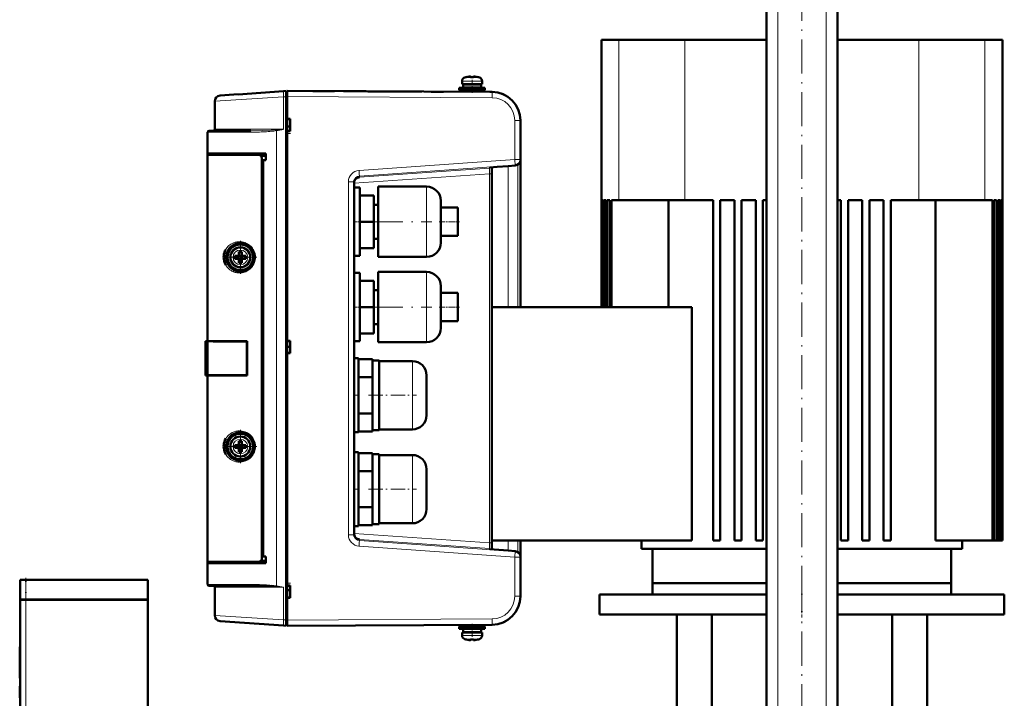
# Model space of a CAD drawing. Extents: x -1351 to 1763, y -1300 to 612.
# Tile 7 of 80: x -1343 to -996, y -2 to 236. Entities that reach past the tile are written whole.
import ezdxf

# ---------------------------------------------------------------- set-up
doc = ezdxf.new("R2010")
doc.units = 0
doc.linetypes.add('DASHDOT', pattern=[18.5, 12, -3, 0.5, -3])

msp = doc.modelspace()

# ---------------------------------------------------------------- linework, layer by layer
at = {"color": 7, "linetype": 'DASHDOT', "lineweight": 18}
for p, q in [((-1076.13, -326), (-1076.13, 364.9)), ((-1059.13, -326), (-1059.13, 364.9)), ((-1067.63, 32.18), (-1067.63, 246.98)), ((-1219.98, 165.08), (-1197.78, 165.08)), ((-1219.98, 135.08), (-1197.78, 135.08)), ((-1340.63, -34.87), (-1340.63, 38.33)), ((-1067.63, 39.52), (-1067.63, -109.76))]:
    msp.add_line(p, q, dxfattribs=at)
at = {"color": 7, "lineweight": 50}
for p, q in [((-1080.13, -268.42), (-1080.13, 307.33)), ((-1055.13, -268.42), (-1055.13, 307.33)), ((-1138.13, 229.08), (-1134.61, 229.08)), ((-1138.13, 229.08), (-1138.13, 135.08)), ((-1134.61, 229.08), (-1131.98, 229.08)), ((-1131.98, 229.08), (-1123.26, 229.08)), ((-1123.26, 229.08), (-1108.76, 229.08)), ((-1108.76, 229.08), (-1080.13, 229.08)), ((-1055.13, 229.08), (-1026.51, 229.08)), ((-1026.51, 229.08), (-1012, 229.08)), ((-1012, 229.08), (-1003.28, 229.08)), ((-1003.28, 229.08), (-1000.1, 229.08)), ((-1000.1, 229.08), (-997.13, 229.08)), ((-997.13, 229.08), (-997.13, 53.08)), ((-1185.55, 215.95), (-1185.56, 215.97)), ((-1184.13, 215.95), (-1184.13, 216.11)), ((-1183.13, 216.11), (-1183.13, 215.95)), ((-1181.7, 215.97), (-1181.71, 215.95)), ((-1183.63, 212.13), (-1188.13, 212.13)), ((-1188.13, 212.13), (-1188.13, 211.33)), ((-1183.63, 211.33), (-1188.13, 211.33)), ((-1187.13, 214.56), (-1187.13, 213.43)), ((-1187.13, 213.43), (-1183.63, 213.43)), ((-1183.63, 213.33), (-1186.78, 213.33)), ((-1186.78, 213.33), (-1186.78, 212.23)), ((-1183.63, 212.23), (-1186.78, 212.23)), ((-1185.63, 213.33), (-1185.63, 213.43)), ((-1185.63, 212.13), (-1185.63, 212.23)), ((-1185.63, 210.75), (-1185.63, 211.33)), ((-1180.13, 213.43), (-1183.63, 213.43)), ((-1180.48, 213.33), (-1183.63, 213.33)), ((-1180.48, 212.23), (-1183.63, 212.23)), ((-1183.63, 212.13), (-1179.13, 212.13)), ((-1183.63, 211.33), (-1179.13, 211.33)), ((-1181.63, 213.33), (-1181.63, 213.43)), ((-1181.63, 213.33), (-1181.63, 213.43)), ((-1181.63, 212.13), (-1181.63, 212.23)), ((-1181.63, 212.13), (-1181.63, 212.23)), ((-1181.63, 210.73), (-1181.63, 211.33)), ((-1181.13, 210.72), (-1181.13, 211.33)), ((-1180.48, 213.33), (-1180.48, 212.23)), ((-1180.48, 213.33), (-1180.48, 212.23)), ((-1180.13, 213.43), (-1180.13, 214.56)), ((-1180.13, 213.43), (-1180.13, 214.56)), ((-1179.13, 211.33), (-1179.13, 212.13)), ((-1179.13, 211.33), (-1179.13, 212.13)), ((-1272.27, 209.42), (-1267.48, 209.76)), ((-1267.48, 209.76), (-1264.23, 209.99)), ((-1265.88, 209.87), (-1249.95, 210.98)), ((-1249.95, 210.98), (-1249.03, 211.05)), ((-1249.03, 211.05), (-1249.03, 209.05)), ((-1248.63, 210.78), (-1249.03, 210.78)), ((-1249.03, 25.1), (-1249.03, 209.05)), ((-1176.58, 210.7), (-1248.63, 211.08)), ((-1248.63, 211.08), (-1248.63, 209.08)), ((-1248.63, 210.78), (-1248.63, 209.08)), ((-1248.63, 209.08), (-1248.63, 201.23)), ((-1235.29, 211.01), (-1239.69, 211.03)), ((-1232.07, 210.99), (-1235.29, 211.01)), ((-1216.63, 210.91), (-1218.7, 210.92)), ((-1210.16, 210.88), (-1208.68, 210.87)), ((-1208.09, 210.87), (-1208.8, 210.87)), ((-1201.3, 210.83), (-1201.46, 210.83)), ((-1197.97, 210.81), (-1193.65, 210.79)), ((-1176.58, 210.7), (-1177.36, 210.7)), ((-1274.13, 207.43), (-1274.13, 197.58)), ((-1248.63, 201.23), (-1247.63, 201.23)), ((-1248.63, 201.23), (-1248.63, 201.14)), ((-1248.63, 201.17), (-1248.63, 196.98)), ((-1248.63, 198.53), (-1248.63, 201.14)), ((-1247.63, 201.08), (-1248.63, 201.14)), ((-1248.63, 201.14), (-1247.63, 201.08)), ((-1247.63, 201.23), (-1247.63, 196.93)), ((-1248.63, 198.53), (-1247.63, 198.53)), ((-1166.63, 186.99), (-1166.63, 200.7)), ((-1276.63, 189.08), (-1276.63, 196.58)), ((-1276.63, 195.28), (-1276.63, 187.07)), ((-1276.13, 197.08), (-1261.39, 197.08)), ((-1247.63, 197.08), (-1248.63, 197.01)), ((-1248.63, 197.01), (-1248.63, 196.93)), ((-1248.63, 196.93), (-1248.63, 123.23)), ((-1247.63, 196.93), (-1248.63, 196.93)), ((-1276.63, 188.58), (-1276.63, 189.08)), ((-1256.13, 189.08), (-1276.63, 189.08)), ((-1276.63, 188.58), (-1258.58, 188.58)), ((-1276.63, 123.08), (-1276.63, 188.58)), ((-1276.33, 189.08), (-1276.33, 188.58)), ((-1256.13, 188.58), (-1258.57, 188.58)), ((-1257.63, 46.54), (-1257.63, 187.61)), ((-1256.13, 186.78), (-1256.13, 189.08)), ((-1256.13, 186.78), (-1257.63, 186.78)), ((-1257.13, 186.74), (-1257.63, 186.72)), ((-1257.63, 186.72), (-1257.63, 47.43)), ((-1256.13, 186.78), (-1257.13, 186.74)), ((-1257.13, 186.74), (-1257.13, 47.41)), ((-1176.63, 181.93), (-1176.63, 184.22)), ((-1176.63, 184.01), (-1176.63, 182.84)), ((-1170.93, 184.67), (-1168.49, 184.85)), ((-1166.63, 186.84), (-1166.63, 186.99)), ((-1166.63, 135.08), (-1166.63, 186.84)), ((-1176.63, 182.04), (-1176.63, 50.16)), ((-1176.63, 52.22), (-1176.63, 181.93)), ((-1225.13, 179.13), (-1225.13, 55.03)), ((-1225.13, 165.08), (-1225.13, 177.08)), ((-1223.13, 177.08), (-1225.13, 177.08)), ((-1223.13, 177.08), (-1223.13, 165.08)), ((-1216.63, 165.08), (-1216.63, 177.43)), ((-1216.63, 177.43), (-1199.63, 177.43)), ((-1223.13, 174.33), (-1218.13, 174.33)), ((-1218.13, 165.08), (-1218.13, 174.33)), ((-1216.63, 171.08), (-1218.13, 171.08)), ((-1194.63, 172.43), (-1194.63, 165.11)), ((-1194.63, 170.08), (-1188.63, 170.08)), ((-1188.63, 170.08), (-1188.63, 165.08)), ((-1138.13, 172.68), (-1138.13, 135.08)), ((-1137.99, 172.68), (-1138.13, 172.68)), ((-1137.99, 172.68), (-1137.99, 135.08)), ((-1137.86, 172.68), (-1137.86, 135.08)), ((-1137.46, 172.68), (-1137.86, 172.68)), ((-1137.46, 172.68), (-1137.46, 135.08)), ((-1137.19, 172.68), (-1137.19, 135.08)), ((-1136.52, 172.68), (-1137.19, 172.68)), ((-1136.52, 172.68), (-1136.52, 135.08)), ((-1136.11, 172.68), (-1136.11, 135.08)), ((-1135.16, 172.68), (-1136.11, 172.68)), ((-1135.16, 172.68), (-1135.16, 135.08)), ((-1131.98, 172.68), (-1134.61, 172.68)), ((-1134.61, 172.68), (-1134.61, 135.08)), ((-1123.26, 172.68), (-1131.98, 172.68)), ((-1108.76, 172.68), (-1123.26, 172.68)), ((-1114.58, 135.08), (-1114.58, 172.68)), ((-1098.88, 172.68), (-1108.76, 172.68)), ((-1098.88, 172.68), (-1098.88, 53.08)), ((-1091.38, 172.68), (-1096.38, 172.68)), ((-1096.38, 172.68), (-1096.38, 53.08)), ((-1091.38, 172.68), (-1091.38, 53.08)), ((-1083.88, 172.68), (-1088.88, 172.68)), ((-1088.88, 172.68), (-1088.88, 53.08)), ((-1083.88, 172.68), (-1083.88, 53.08)), ((-1080.13, 172.68), (-1081.38, 172.68)), ((-1081.38, 172.68), (-1081.38, 53.08)), ((-1053.88, 172.68), (-1055.13, 172.68)), ((-1053.88, 172.68), (-1053.88, 53.08)), ((-1046.38, 172.68), (-1051.38, 172.68)), ((-1051.38, 172.68), (-1051.38, 53.08)), ((-1046.38, 172.68), (-1046.38, 53.08)), ((-1038.88, 172.68), (-1043.88, 172.68)), ((-1043.88, 172.68), (-1043.88, 53.08)), ((-1038.88, 172.68), (-1038.88, 53.08)), ((-1026.51, 172.68), (-1036.38, 172.68)), ((-1036.38, 172.68), (-1036.38, 53.08)), ((-1012, 172.68), (-1026.51, 172.68)), ((-1020.68, 172.68), (-1020.68, 53.08)), ((-1003.28, 172.68), (-1012, 172.68)), ((-1000.65, 172.68), (-1003.28, 172.68)), ((-1000.65, 172.68), (-1000.65, 53.08)), ((-999.15, 172.68), (-1000.1, 172.68)), ((-1000.1, 172.68), (-1000.1, 53.08)), ((-999.15, 172.68), (-999.15, 53.08)), ((-998.75, 172.68), (-998.75, 53.08)), ((-998.07, 172.68), (-998.75, 172.68)), ((-998.07, 172.68), (-998.07, 53.08)), ((-997.81, 172.68), (-997.81, 53.08)), ((-997.4, 172.68), (-997.81, 172.68)), ((-997.4, 172.68), (-997.4, 53.08)), ((-997.27, 172.68), (-997.27, 53.08)), ((-997.14, 172.68), (-997.27, 172.68)), ((-997.14, 172.68), (-997.14, 53.08)), ((-1225.13, 153.08), (-1225.13, 165.08)), ((-1218.13, 165.08), (-1223.13, 165.08)), ((-1223.13, 165.08), (-1223.13, 153.08)), ((-1218.13, 155.83), (-1218.13, 165.08)), ((-1216.63, 152.73), (-1216.63, 165.08)), ((-1194.63, 165.11), (-1194.63, 165.08)), ((-1194.63, 165.08), (-1194.63, 157.73)), ((-1188.63, 165.08), (-1188.63, 160.08)), ((-1194.63, 160.08), (-1188.63, 160.08)), ((-1265.13, 157.58), (-1265.08, 157.58)), ((-1261.85, 156.35), (-1261.76, 156.27)), ((-1216.63, 159.08), (-1218.13, 159.08)), ((-1269.99, 153.78), (-1269.98, 153.8)), ((-1266.13, 153.08), (-1267.05, 153.08)), ((-1265.77, 153.21), (-1265.78, 153.22)), ((-1264.5, 153.21), (-1265.77, 153.21)), ((-1265.77, 151.94), (-1265.77, 153.21)), ((-1265.63, 154.5), (-1265.63, 153.58)), ((-1264.63, 154.5), (-1264.63, 153.58)), ((-1264.49, 153.22), (-1264.5, 153.21)), ((-1264.5, 153.21), (-1264.5, 151.94)), ((-1264.13, 153.08), (-1263.21, 153.08)), ((-1223.13, 153.08), (-1225.13, 153.08)), ((-1223.13, 155.83), (-1218.13, 155.83)), ((-1216.63, 152.73), (-1199.63, 152.73)), ((-1266.13, 152.08), (-1267.05, 152.08)), ((-1265.77, 151.94), (-1265.78, 151.93)), ((-1264.5, 151.94), (-1265.77, 151.94)), ((-1265.63, 150.65), (-1265.63, 151.58)), ((-1264.63, 150.65), (-1264.63, 151.58)), ((-1264.5, 151.94), (-1264.49, 151.93)), ((-1263.21, 152.08), (-1264.13, 152.08)), ((-1265.07, 147.58), (-1265.13, 147.58)), ((-1261.76, 148.88), (-1261.84, 148.82)), ((-1225.13, 135.08), (-1225.13, 147.08)), ((-1223.13, 147.08), (-1225.13, 147.08)), ((-1223.13, 147.08), (-1223.13, 135.08)), ((-1216.63, 135.08), (-1216.63, 147.43)), ((-1216.63, 147.43), (-1199.63, 147.43)), ((-1223.13, 144.33), (-1218.13, 144.33)), ((-1218.13, 135.08), (-1218.13, 144.33)), ((-1194.63, 142.43), (-1194.63, 135.11)), ((-1216.63, 141.08), (-1218.13, 141.08)), ((-1194.63, 140.08), (-1188.63, 140.08)), ((-1188.63, 140.08), (-1188.63, 135.08)), ((-1225.13, 123.08), (-1225.13, 135.08)), ((-1218.13, 135.08), (-1223.13, 135.08)), ((-1223.13, 135.08), (-1223.13, 123.08)), ((-1218.13, 125.83), (-1218.13, 135.08)), ((-1216.63, 122.73), (-1216.63, 135.08)), ((-1194.63, 135.11), (-1194.63, 135.08)), ((-1194.63, 135.08), (-1194.63, 127.73)), ((-1188.63, 135.08), (-1188.63, 130.08)), ((-1106.36, 135.08), (-1176.63, 135.08)), ((-1106.36, 53.08), (-1106.36, 135.08)), ((-1216.63, 129.08), (-1218.13, 129.08)), ((-1194.63, 130.08), (-1188.63, 130.08)), ((-1223.13, 125.83), (-1218.13, 125.83)), ((-1277.38, 123.08), (-1277.37, 123.08)), ((-1277.38, 111.08), (-1277.38, 123.08)), ((-1277.38, 122.83), (-1277.38, 122.84)), ((-1277.38, 122.82), (-1277.38, 122.83)), ((-1277.37, 123.08), (-1277.33, 123.08)), ((-1277.37, 111.08), (-1277.37, 123.08)), ((-1277.13, 123.08), (-1277.33, 123.08)), ((-1277.13, 123.08), (-1277.13, 111.08)), ((-1276.63, 123.08), (-1277.13, 123.08)), ((-1262.76, 123.08), (-1276.63, 123.08)), ((-1276.33, 123.05), (-1276.63, 123.08)), ((-1276.63, 123.05), (-1276.63, 111.1)), ((-1276.56, 123.05), (-1276.63, 123.05)), ((-1276.43, 123.05), (-1276.56, 123.05)), ((-1276.43, 123.05), (-1276.08, 123.05)), ((-1276.26, 123.05), (-1276.33, 123.05)), ((-1275.53, 123.05), (-1276.08, 123.05)), ((-1274.68, 123.05), (-1275.53, 123.05)), ((-1269.58, 123.04), (-1272.84, 123.05)), ((-1262.76, 123.02), (-1262.91, 123.02)), ((-1262.91, 111.13), (-1262.91, 123.02)), ((-1262.76, 123.08), (-1262.76, 111.08)), ((-1248.63, 123.23), (-1247.63, 123.23)), ((-1248.63, 123.23), (-1248.63, 123.14)), ((-1248.63, 123.17), (-1248.63, 118.98)), ((-1248.63, 123.14), (-1247.63, 123.08)), ((-1248.63, 123.14), (-1248.63, 121.14)), ((-1247.63, 123.23), (-1247.63, 118.93)), ((-1223.13, 123.08), (-1225.13, 123.08)), ((-1216.63, 122.73), (-1199.63, 122.73)), ((-1176.63, 122.83), (-1176.63, 119.14)), ((-1248.63, 119.01), (-1248.63, 121.14)), ((-1247.63, 121.08), (-1248.63, 121.14)), ((-1247.63, 119.08), (-1248.63, 119.01)), ((-1248.63, 119.01), (-1248.63, 118.93)), ((-1248.63, 118.93), (-1248.63, 37.23)), ((-1247.63, 118.93), (-1248.63, 118.93)), ((-1225.13, 104.08), (-1225.13, 117.08)), ((-1225.13, 117.08), (-1223.63, 117.08)), ((-1223.63, 117.08), (-1223.63, 104.08)), ((-1218.63, 116.78), (-1223.63, 116.78)), ((-1218.63, 116.3), (-1218.63, 116.78)), ((-1216.33, 116.33), (-1218.63, 116.33)), ((-1218.63, 110.91), (-1218.63, 116.3)), ((-1216.33, 116.33), (-1216.33, 104.08)), ((-1204.63, 116.08), (-1216.33, 116.08)), ((-1277.38, 111.32), (-1277.38, 111.33)), ((-1277.38, 111.08), (-1277.37, 111.08)), ((-1277.37, 111.08), (-1277.33, 111.08)), ((-1277.36, 111.08), (-1277.33, 111.08)), ((-1277.13, 111.08), (-1277.33, 111.08)), ((-1277.13, 111.08), (-1276.63, 111.08)), ((-1276.63, 111.1), (-1276.56, 111.1)), ((-1276.63, 111.08), (-1276.33, 111.1)), ((-1262.76, 111.08), (-1276.63, 111.08)), ((-1276.63, 45.58), (-1276.63, 111.08)), ((-1276.56, 111.1), (-1276.44, 111.1)), ((-1276.43, 111.1), (-1276.08, 111.1)), ((-1276.08, 111.1), (-1275.53, 111.1)), ((-1269.48, 111.11), (-1266.15, 111.12)), ((-1262.91, 111.13), (-1262.76, 111.13)), ((-1218.63, 110.43), (-1218.63, 110.91)), ((-1199.63, 111.08), (-1199.63, 104.11)), ((-1223.63, 110.43), (-1218.63, 110.43)), ((-1218.63, 109.47), (-1218.63, 110.43)), ((-1218.63, 109.47), (-1218.63, 104.08)), ((-1225.13, 91.08), (-1225.13, 104.08)), ((-1223.63, 104.08), (-1223.63, 91.08)), ((-1218.63, 104.08), (-1218.63, 98.69)), ((-1216.33, 91.83), (-1216.33, 104.08)), ((-1199.63, 104.11), (-1199.63, 104.08)), ((-1199.63, 104.08), (-1199.63, 97.08)), ((-1223.63, 97.73), (-1218.63, 97.73)), ((-1218.63, 97.73), (-1218.63, 98.69)), ((-1218.63, 97.25), (-1218.63, 97.73)), ((-1218.63, 91.86), (-1218.63, 97.25)), ((-1265.13, 91.08), (-1265.08, 91.08)), ((-1223.63, 91.08), (-1225.13, 91.08)), ((-1223.63, 91.38), (-1218.63, 91.38)), ((-1218.63, 91.38), (-1218.63, 91.86)), ((-1218.63, 91.83), (-1216.33, 91.83)), ((-1216.33, 92.08), (-1204.63, 92.08)), ((-1269.99, 87.28), (-1269.98, 87.3)), ((-1266.13, 86.58), (-1267.05, 86.58)), ((-1265.77, 86.71), (-1265.78, 86.72)), ((-1264.5, 86.71), (-1265.77, 86.71)), ((-1265.77, 85.44), (-1265.77, 86.71)), ((-1265.63, 88), (-1265.63, 87.08)), ((-1264.63, 88), (-1264.63, 87.08)), ((-1264.49, 86.72), (-1264.5, 86.71)), ((-1264.5, 86.71), (-1264.5, 85.44)), ((-1264.13, 86.58), (-1263.21, 86.58)), ((-1261.85, 89.85), (-1261.76, 89.77)), ((-1266.13, 85.58), (-1267.05, 85.58)), ((-1265.77, 85.44), (-1265.78, 85.43)), ((-1264.5, 85.44), (-1265.77, 85.44)), ((-1265.63, 84.15), (-1265.63, 85.08)), ((-1264.63, 84.15), (-1264.63, 85.08)), ((-1264.5, 85.44), (-1264.49, 85.43)), ((-1263.21, 85.58), (-1264.13, 85.58)), ((-1225.13, 71.08), (-1225.13, 84.08)), ((-1225.13, 84.08), (-1223.63, 84.08)), ((-1223.63, 84.08), (-1223.63, 71.08)), ((-1218.63, 83.78), (-1223.63, 83.78)), ((-1218.63, 83.3), (-1218.63, 83.78)), ((-1216.33, 83.33), (-1218.63, 83.33)), ((-1218.63, 77.91), (-1218.63, 83.3)), ((-1216.33, 83.33), (-1216.33, 71.08)), ((-1265.07, 81.08), (-1265.13, 81.08)), ((-1261.76, 82.38), (-1261.84, 82.32)), ((-1204.63, 83.08), (-1216.33, 83.08)), ((-1223.63, 77.43), (-1218.63, 77.43)), ((-1218.63, 77.43), (-1218.63, 77.91)), ((-1218.63, 76.47), (-1218.63, 77.43)), ((-1218.63, 76.47), (-1218.63, 71.08)), ((-1199.63, 78.08), (-1199.63, 71.11)), ((-1225.13, 58.08), (-1225.13, 71.08)), ((-1223.63, 71.08), (-1223.63, 58.08)), ((-1218.63, 71.08), (-1218.63, 65.69)), ((-1216.33, 58.83), (-1216.33, 71.08)), ((-1199.63, 71.11), (-1199.63, 71.08)), ((-1199.63, 71.08), (-1199.63, 64.08)), ((-1223.63, 64.73), (-1218.63, 64.73)), ((-1218.63, 64.73), (-1218.63, 65.69)), ((-1218.63, 64.25), (-1218.63, 64.73)), ((-1218.63, 58.86), (-1218.63, 64.25)), ((-1216.33, 59.08), (-1204.63, 59.08)), ((-1223.63, 58.08), (-1225.13, 58.08)), ((-1223.63, 58.38), (-1218.63, 58.38)), ((-1218.63, 58.38), (-1218.63, 58.86)), ((-1218.63, 58.83), (-1216.33, 58.83)), ((-1176.63, 53.08), (-1106.36, 53.08)), ((-1176.63, 49.93), (-1176.63, 52.22)), ((-1166.63, 47.31), (-1166.63, 53.08)), ((-1124.03, 50.08), (-1124.03, 53.08)), ((-1096.38, 53.08), (-1098.88, 53.08)), ((-1088.88, 53.08), (-1091.38, 53.08)), ((-1081.38, 53.08), (-1083.88, 53.08)), ((-1051.38, 53.08), (-1053.88, 53.08)), ((-1043.88, 53.08), (-1046.38, 53.08)), ((-1036.38, 53.08), (-1038.88, 53.08)), ((-1020.68, 53.08), (-1000.65, 53.08)), ((-1011.23, 53.08), (-1011.23, 50.08)), ((-1000.1, 53.08), (-1000.65, 53.08)), ((-1000.1, 53.08), (-999.15, 53.08)), ((-998.75, 53.08), (-999.15, 53.08)), ((-998.75, 53.08), (-998.07, 53.08)), ((-997.81, 53.08), (-998.07, 53.08)), ((-997.81, 53.08), (-997.4, 53.08)), ((-997.27, 53.08), (-997.4, 53.08)), ((-997.27, 53.08), (-997.14, 53.08)), ((-997.13, 53.08), (-997.14, 53.08)), ((-1176.63, 50.09), (-1176.63, 49.93)), ((-1168.49, 49.31), (-1170.93, 49.48)), ((-1080.13, 50.08), (-1124.03, 50.08)), ((-1120.13, 38.08), (-1120.13, 50.08)), ((-1011.23, 50.08), (-1055.13, 50.08)), ((-1015.13, 38.08), (-1015.13, 50.08)), ((-1276.63, 45.58), (-1276.63, 38.88)), ((-1276.63, 45.08), (-1276.63, 45.58)), ((-1258.58, 45.58), (-1276.63, 45.58)), ((-1276.63, 37.58), (-1276.63, 45.08)), ((-1276.63, 45.08), (-1256.13, 45.08)), ((-1276.33, 45.58), (-1276.33, 45.08)), ((-1276.33, 45.58), (-1276.17, 45.58)), ((-1258.57, 45.58), (-1256.13, 45.58)), ((-1257.63, 47.43), (-1257.13, 47.41)), ((-1256.13, 47.38), (-1257.63, 47.38)), ((-1257.13, 47.41), (-1256.13, 47.38)), ((-1256.13, 45.08), (-1256.13, 47.38)), ((-1166.63, 47.16), (-1166.63, 47.31)), ((-1166.63, 33.45), (-1166.63, 47.16)), ((-1340.63, 39.23), (-1342.63, 39.23)), ((-1342.63, 32.33), (-1342.63, 39.23)), ((-1340.63, 39.23), (-1297.63, 39.23)), ((-1297.63, 32.33), (-1297.63, 39.23)), ((-1261.39, 37.08), (-1276.13, 37.08)), ((-1274.13, 36.58), (-1274.13, 26.72)), ((-1248.63, 37.23), (-1247.63, 37.23)), ((-1248.63, 37.23), (-1248.63, 37.14)), ((-1248.63, 37.17), (-1248.63, 32.98)), ((-1248.63, 37.14), (-1247.63, 37.08)), ((-1248.63, 35.63), (-1247.63, 35.63)), ((-1248.63, 35.63), (-1247.63, 35.63)), ((-1248.63, 33.01), (-1248.63, 35.63)), ((-1247.63, 37.23), (-1247.63, 32.93)), ((-1120.14, 38.08), (-1080.13, 38.08)), ((-1120.14, 38.08), (-1120.14, 34.08)), ((-1080.13, 38.08), (-1120.13, 38.08)), ((-1055.13, 38.08), (-1015.14, 38.08)), ((-1015.13, 38.08), (-1055.13, 38.08)), ((-1015.14, 34.08), (-1015.14, 38.08)), ((-1340.63, 32.33), (-1342.63, 32.33)), ((-1342.63, 32.23), (-1342.63, -28.77)), ((-1342.63, 32.23), (-1342.05, 32.23)), ((-1342.53, 32.23), (-1342.53, 32.33)), ((-1342.05, 32.23), (-1340.63, 32.23)), ((-1340.63, 32.33), (-1297.63, 32.33)), ((-1297.63, 32.23), (-1340.63, 32.23)), ((-1297.73, 32.23), (-1297.73, 32.33)), ((-1297.63, -28.77), (-1297.63, 32.23)), ((-1247.63, 33.08), (-1248.63, 33.01)), ((-1248.63, 33.01), (-1248.63, 32.93)), ((-1247.63, 32.93), (-1248.63, 32.93)), ((-1248.63, 32.93), (-1248.63, 25.08)), ((-1138.84, 34.08), (-1080.13, 34.08)), ((-1138.84, 34.08), (-1138.84, 27.08)), ((-1055.13, 34.08), (-996.44, 34.08)), ((-996.44, 27.08), (-996.44, 34.08)), ((-1249.95, 23.17), (-1272.27, 24.73)), ((-1249.03, 25.1), (-1249.03, 23.1)), ((-1138.84, 27.08), (-1080.13, 27.08)), ((-1111.63, -25.67), (-1111.63, 27.08)), ((-1099.32, 27.08), (-1099.32, -18.42)), ((-1055.13, 27.08), (-996.44, 27.08)), ((-1035.94, -18.42), (-1035.94, 27.08)), ((-1023.63, -25.67), (-1023.63, 27.08)), ((-1249.03, 23.1), (-1249.95, 23.17)), ((-1248.63, 23.38), (-1249.03, 23.38)), ((-1176.58, 23.45), (-1248.63, 23.08)), ((-1183.63, 22.83), (-1188.13, 22.83)), ((-1188.13, 22.03), (-1188.13, 22.83)), ((-1183.63, 22.03), (-1188.13, 22.03)), ((-1183.63, 21.93), (-1186.78, 21.93)), ((-1186.78, 20.83), (-1186.78, 21.93)), ((-1183.63, 20.83), (-1186.78, 20.83)), ((-1185.63, 23.41), (-1185.63, 22.83)), ((-1185.63, 22.03), (-1185.63, 21.93)), ((-1185.63, 20.83), (-1185.63, 20.73)), ((-1183.63, 22.83), (-1179.13, 22.83)), ((-1183.63, 22.03), (-1179.13, 22.03)), ((-1183.63, 21.93), (-1180.48, 21.93)), ((-1183.63, 20.83), (-1180.48, 20.83)), ((-1181.63, 23.43), (-1181.63, 22.83)), ((-1181.63, 23.43), (-1181.63, 22.83)), ((-1181.63, 22.03), (-1181.63, 21.93)), ((-1181.63, 22.03), (-1181.63, 21.93)), ((-1181.63, 20.83), (-1181.63, 20.73)), ((-1181.63, 20.83), (-1181.63, 20.73)), ((-1180.48, 20.83), (-1180.48, 21.93)), ((-1180.48, 20.83), (-1180.48, 21.93)), ((-1179.13, 22.83), (-1179.13, 22.03)), ((-1179.13, 22.83), (-1179.13, 22.03)), ((-1183.63, 20.73), (-1187.13, 20.73)), ((-1187.13, 19.6), (-1187.13, 20.73)), ((-1185.56, 18.19), (-1185.55, 18.2)), ((-1184.18, 18.03), (-1184.15, 18.03)), ((-1184.13, 18.05), (-1184.13, 18.2)), ((-1183.63, 20.73), (-1180.13, 20.73)), ((-1183.13, 18.05), (-1183.13, 18.2)), ((-1182.7, 18.04), (-1182.86, 18.03)), ((-1182.7, 18.04), (-1182.86, 18.03)), ((-1181.71, 18.2), (-1181.7, 18.19)), ((-1180.13, 20.73), (-1180.13, 19.6)), ((-1180.13, 20.73), (-1180.13, 19.6)), ((-1342.63, 15.67), (-1342.73, 15.67)), ((-1342.73, 14.19), (-1342.73, 15.67)), ((-1342.63, 14.19), (-1342.73, 14.19)), ((-1342.73, 14.19), (-1342.73, 8.32)), ((-1342.63, 8.32), (-1342.73, 8.32)), ((-1342.73, 6.52), (-1342.73, 8.32)), ((-1342.63, 6.52), (-1342.73, 6.52)), ((-1342.73, 6.52), (-1342.73, 4.62)), ((-1342.63, 4.62), (-1342.73, 4.62)), ((-1342.73, 1.87), (-1342.73, 1.77)), ((-1342.63, 1.87), (-1342.73, 1.87)), ((-1342.63, 1.77), (-1342.73, 1.77)), ((-1342.63, 1.76), (-1342.73, 1.76)), ((-1342.73, -2.11), (-1342.73, 1.76)), ((-1342.63, -2.11), (-1342.73, -2.11)), ((-1342.73, -2.11), (-1342.73, -2.23)), ((-1342.63, -2.23), (-1342.73, -2.23)), ((-1342.63, -2.23), (-1342.73, -2.23))]:
    msp.add_line(p, q, dxfattribs=at)
at = {"color": 7, "lineweight": 18}
for p, q in [((-1076.13, -268.42), (-1076.13, 307.33)), ((-1059.13, -268.42), (-1059.13, 307.33)), ((-1131.98, 229.08), (-1131.98, 172.68)), ((-1108.76, 172.68), (-1108.76, 229.08)), ((-1026.51, 229.08), (-1026.51, 172.68)), ((-1003.28, 172.68), (-1003.28, 229.08)), ((-1186.2, 215.8), (-1183.66, 215.8)), ((-1183.66, 215.8), (-1183.63, 215.8)), ((-1183.63, 215.8), (-1181.06, 215.8)), ((-1187.13, 214.56), (-1183.66, 214.56)), ((-1183.66, 214.56), (-1183.63, 214.56)), ((-1180.13, 214.56), (-1183.63, 214.56)), ((-1249.95, 208.99), (-1274.13, 207.43)), ((-1249.03, 209.05), (-1249.95, 208.99)), ((-1249.95, 208.99), (-1249.95, 197.58)), ((-1249.03, 209.08), (-1248.63, 209.08)), ((-1176.58, 208.7), (-1248.63, 209.08)), ((-1267.16, 197.58), (-1274.13, 197.58)), ((-1249.95, 197.58), (-1267.16, 197.58)), ((-1168.62, 186.99), (-1168.62, 200.7)), ((-1168.62, 200.7), (-1166.63, 200.7)), ((-1276.63, 196.58), (-1261.6, 196.58)), ((-1252.45, 37.06), (-1252.45, 197.1)), ((-1223.4, 183.12), (-1168.62, 186.99)), ((-1223.27, 181.12), (-1168.49, 185)), ((-1223.27, 180.73), (-1177.56, 183.93)), ((-1177.56, 184.11), (-1177.56, 183.93)), ((-1170.95, 184.67), (-1170.95, 135.08)), ((-1168.49, 184.85), (-1170.93, 184.67)), ((-1166.63, 186.99), (-1168.62, 186.99)), ((-1168.49, 185), (-1168.49, 184.85)), ((-1167.58, 185.14), (-1167.58, 135.08)), ((-1225.13, 178.61), (-1177.56, 181.93)), ((-1223.27, 180.73), (-1223.27, 181.12)), ((-1177.54, 182.53), (-1177.56, 181.93)), ((-1177.56, 181.93), (-1177.56, 52.22)), ((-1177.56, 181.93), (-1176.63, 181.93)), ((-1227.12, 179.13), (-1225.13, 179.13)), ((-1227.12, 55.03), (-1227.12, 179.13)), ((-1199.63, 165.14), (-1199.63, 177.43)), ((-1199.63, 165.08), (-1199.63, 165.14)), ((-1199.63, 165.08), (-1199.63, 152.73)), ((-1267.7, 152.6), (-1267.7, 152.58)), ((-1265.11, 155.15), (-1265.13, 155.15)), ((-1262.56, 152.55), (-1262.56, 152.58)), ((-1265.16, 150.01), (-1265.13, 150.01)), ((-1199.63, 135.14), (-1199.63, 147.43)), ((-1199.63, 135.08), (-1199.63, 135.14)), ((-1199.63, 135.08), (-1199.63, 122.73)), ((-1277.33, 123.08), (-1277.33, 111.08)), ((-1204.63, 116.08), (-1204.63, 104.14)), ((-1204.63, 104.14), (-1204.63, 104.08)), ((-1204.63, 104.08), (-1204.63, 92.08)), ((-1265.11, 88.65), (-1265.13, 88.65)), ((-1267.7, 86.1), (-1267.7, 86.08)), ((-1265.16, 83.51), (-1265.13, 83.51)), ((-1262.56, 86.05), (-1262.56, 86.08)), ((-1204.63, 83.08), (-1204.63, 71.14)), ((-1204.63, 71.14), (-1204.63, 71.08)), ((-1204.63, 71.08), (-1204.63, 59.08)), ((-1225.13, 55.55), (-1177.56, 52.22)), ((-1225.13, 55.03), (-1227.12, 55.03)), ((-1223.27, 53.42), (-1177.56, 50.23)), ((-1223.27, 53.03), (-1223.27, 53.42)), ((-1168.49, 49.16), (-1223.27, 53.03)), ((-1177.56, 52.22), (-1177.55, 51.69)), ((-1176.63, 52.22), (-1177.56, 52.22)), ((-1170.95, 53.08), (-1170.95, 49.48)), ((-1167.58, 53.08), (-1167.58, 49.01)), ((-1168.62, 47.16), (-1223.4, 51.04)), ((-1177.56, 50.23), (-1177.56, 50.04)), ((-1170.93, 49.48), (-1168.49, 49.31)), ((-1168.49, 49.31), (-1168.49, 49.16)), ((-1168.62, 47.16), (-1168.62, 33.45)), ((-1166.63, 47.16), (-1168.62, 47.16)), ((-1340.63, 32.33), (-1340.63, 39.23)), ((-1261.6, 37.58), (-1276.63, 37.58)), ((-1274.13, 36.58), (-1249.95, 36.58)), ((-1249.95, 36.58), (-1249.95, 25.16)), ((-1340.63, 32.23), (-1340.63, 32.33)), ((-1340.63, -28.77), (-1340.63, 32.23)), ((-1166.63, 33.45), (-1168.62, 33.45)), ((-1274.13, 26.72), (-1249.95, 25.16)), ((-1249.95, 25.16), (-1249.03, 25.1)), ((-1248.63, 25.07), (-1249.03, 25.07)), ((-1176.58, 25.45), (-1248.63, 25.08)), ((-1187.13, 19.6), (-1183.63, 19.6)), ((-1183.63, 18.35), (-1186.2, 18.35)), ((-1183.6, 19.6), (-1183.63, 19.6)), ((-1183.61, 18.35), (-1183.63, 18.35)), ((-1181.06, 18.35), (-1183.61, 18.35)), ((-1180.13, 19.6), (-1183.6, 19.6))]:
    msp.add_line(p, q, dxfattribs=at)
at = {"color": 7, "linetype": 'DASHDOT', "lineweight": 18, "ltscale": 0.00094223}
msp.add_line((-1184.63, 216.1), (-1184.63, 216.14), dxfattribs=at)
at = {"color": 7, "linetype": 'DASHDOT', "lineweight": 18, "ltscale": 0.114581}
for p, q in [((-1183.63, 214.94), (-1183.63, 210.35)), ((-1183.63, 19.22), (-1183.63, 23.8))]:
    msp.add_line(p, q, dxfattribs=at)
at = {"color": 7, "linetype": 'DASHDOT', "lineweight": 18, "ltscale": 0.000746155}
msp.add_line((-1182.63, 216.1), (-1182.63, 216.13), dxfattribs=at)
at = {"color": 7, "linetype": 'DASHDOT', "lineweight": 18, "ltscale": 0.012015}
for p, q in [((-1248.59, 209.08), (-1249.07, 209.08)), ((-1248.59, 25.07), (-1249.07, 25.07))]:
    msp.add_line(p, q, dxfattribs=at)
at = {"color": 7, "linetype": 'DASHDOT', "lineweight": 18, "ltscale": 0.029999}
for p, q in [((-1248.73, 196.08), (-1247.53, 196.08)), ((-1248.73, 38.08), (-1247.53, 38.08))]:
    msp.add_line(p, q, dxfattribs=at)
at = {"color": 7, "linetype": 'DASHDOT', "lineweight": 18, "ltscale": 0.060016}
for p, q in [((-1222.93, 165.08), (-1225.33, 165.08)), ((-1222.93, 135.08), (-1225.33, 135.08))]:
    msp.add_line(p, q, dxfattribs=at)
at = {"color": 7, "linetype": 'DASHDOT', "lineweight": 18, "ltscale": 0.179999}
for p, q in [((-1195.23, 165.08), (-1188.03, 165.08)), ((-1195.23, 135.08), (-1188.03, 135.08))]:
    msp.add_line(p, q, dxfattribs=at)
at = {"color": 7, "linetype": 'DASHDOT', "lineweight": 18, "ltscale": 0.2925}
for p, q in [((-1265.13, 158.43), (-1265.13, 146.73)), ((-1265.13, 91.93), (-1265.13, 80.23))]:
    msp.add_line(p, q, dxfattribs=at)
at = {"color": 7, "linetype": 'DASHDOT', "lineweight": 18, "ltscale": 0.292499}
for p, q in [((-1259.28, 152.58), (-1270.98, 152.58)), ((-1259.28, 86.08), (-1270.98, 86.08))]:
    msp.add_line(p, q, dxfattribs=at)
at = {"color": 7, "linetype": 'DASHDOT', "lineweight": 18, "ltscale": 0.045013}
for p, q in [((-1223.48, 104.08), (-1225.28, 104.08)), ((-1223.48, 71.08), (-1225.28, 71.08))]:
    msp.add_line(p, q, dxfattribs=at)
at = {"color": 7, "linetype": 'DASHDOT', "lineweight": 18, "ltscale": 0.420001}
for p, q in [((-1220.03, 104.08), (-1203.23, 104.08)), ((-1220.03, 71.08), (-1203.23, 71.08))]:
    msp.add_line(p, q, dxfattribs=at)
at = {"color": 7, "linetype": 'DASHDOT', "lineweight": 18, "ltscale": 0.207}
msp.add_line((-1340.63, 31.64), (-1340.63, 39.92), dxfattribs=at)
at = {"color": 7, "linetype": 'DASHDOT', "lineweight": 18, "ltscale": 0.330015}
msp.add_line((-1067.64, 39.18), (-1067.64, 25.98), dxfattribs=at)
at = {"color": 7, "linetype": 'DASHDOT', "lineweight": 18, "ltscale": 0.000760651}
msp.add_line((-1184.63, 18.05), (-1184.63, 18.02), dxfattribs=at)
at = {"color": 7, "linetype": 'DASHDOT', "lineweight": 18, "ltscale": 0.000957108}
msp.add_line((-1182.63, 18.05), (-1182.63, 18.01), dxfattribs=at)
at = {"color": 7, "linetype": 'DASHDOT', "lineweight": 18, "ltscale": 0.003012}
msp.add_line((-1342.62, 11.19), (-1342.74, 11.19), dxfattribs=at)
at = {"color": 7, "linetype": 'DASHDOT', "lineweight": 18, "ltscale": 0.003015}
msp.add_line((-1342.62, -0.18), (-1342.74, -0.18), dxfattribs=at)
msp.add_line((-1342.62, -0.18), (-1342.74, -0.18), dxfattribs=at)
at = {"color": 7, "lineweight": 50}
for points in [[(-1184.63, 216.11), (-1184.3, 216.13), (-1184.18, 216.13), (-1184.15, 216.12), (-1184.14, 216.12), (-1184.13, 216.11), (-1184.13, 216.11), (-1184.13, 216.11)], [(-1184.18, 216.13), (-1184.15, 216.12), (-1184.14, 216.12), (-1184.13, 216.11), (-1184.13, 216.11), (-1184.13, 216.11)], [(-1182.63, 216.11), (-1182.82, 216.12), (-1183.06, 216.13), (-1183.11, 216.12), (-1183.13, 216.11), (-1183.13, 216.11), (-1183.13, 216.11), (-1183.13, 216.11)], [(-1257.63, 187.61), (-1257.66, 187.84), (-1257.73, 188.05), (-1257.86, 188.24), (-1258.03, 188.4), (-1258.23, 188.51), (-1258.58, 188.58)], [(-1177.41, 184.14), (-1174.84, 184.38), (-1170.93, 184.67)], [(-1225.13, 178.71), (-1225.11, 179), (-1225.05, 179.28), (-1224.82, 179.78), (-1224.62, 180.06), (-1224.39, 180.28)], [(-1270.27, 149.81), (-1270.62, 150.52), (-1270.86, 151.26), (-1271, 152.01), (-1271.02, 152.58), (-1270.99, 153.15), (-1270.91, 153.72), (-1270.75, 154.27), (-1270.54, 154.81), (-1270.27, 155.34)], [(-1262.76, 123.02), (-1274.76, 123.05), (-1276.08, 123.05)], [(-1276.08, 111.1), (-1270.77, 111.11), (-1262.76, 111.13)], [(-1270.27, 83.31), (-1270.62, 84.02), (-1270.86, 84.76), (-1271, 85.51), (-1271.02, 86.08), (-1270.99, 86.65), (-1270.91, 87.22), (-1270.75, 87.77), (-1270.54, 88.31), (-1270.27, 88.84)], [(-1224.38, 53.87), (-1224.66, 54.15), (-1224.88, 54.48), (-1225.04, 54.87), (-1225.11, 55.15), (-1225.13, 55.44)], [(-1170.93, 49.48), (-1175.85, 49.86), (-1177.41, 50.01)], [(-1258.58, 45.58), (-1258.36, 45.6), (-1258.15, 45.68), (-1257.96, 45.8), (-1257.81, 45.97), (-1257.7, 46.18), (-1257.63, 46.54)], [(-1261.39, 37.08), (-1257.23, 37.04), (-1254.51, 36.95), (-1252.48, 36.82)], [(-1184.63, 18.05), (-1184.44, 18.03), (-1184.2, 18.03), (-1184.15, 18.03), (-1184.14, 18.04), (-1184.13, 18.04), (-1184.13, 18.04), (-1184.13, 18.05)], [(-1184.63, 18.05), (-1184.44, 18.03), (-1184.2, 18.03), (-1184.15, 18.03), (-1184.14, 18.04), (-1184.13, 18.04), (-1184.13, 18.04), (-1184.13, 18.05)], [(-1183.05, 18.02), (-1183.11, 18.03), (-1183.12, 18.04), (-1183.13, 18.04), (-1183.13, 18.04), (-1183.13, 18.05)], [(-1182.63, 18.05), (-1182.96, 18.02), (-1183.08, 18.03), (-1183.11, 18.03), (-1183.13, 18.04), (-1183.13, 18.04), (-1183.13, 18.04), (-1183.13, 18.05)], [(-1183.08, 18.03), (-1183.12, 18.04), (-1183.13, 18.04), (-1183.13, 18.04), (-1183.13, 18.05), (-1183.13, 18.05)], [(-1182.63, 18.05), (-1182.96, 18.02), (-1183.08, 18.03), (-1183.11, 18.03), (-1183.13, 18.04), (-1183.13, 18.04), (-1183.13, 18.04), (-1183.13, 18.05)]]:
    msp.add_lwpolyline(points, dxfattribs=at)
at = {"color": 7, "lineweight": 18}
for points in [[(-1252.48, 197.34), (-1254.28, 197.22), (-1257.26, 197.12), (-1261.39, 197.08)], [(-1170.93, 184.67), (-1174.83, 184.38), (-1177.29, 184.16), (-1177.5, 184.13), (-1177.55, 184.12), (-1177.56, 184.12), (-1177.56, 184.11), (-1177.56, 184.11)], [(-1177.55, 183.85), (-1177.53, 183.23), (-1177.54, 182.53)], [(-1270.27, 155.34), (-1269.88, 155.91), (-1269.4, 156.45), (-1269.13, 156.7), (-1268.5, 157.17), (-1267.96, 157.48), (-1267.32, 157.75)], [(-1261.8, 156.78), (-1261.46, 156.47), (-1261.13, 156.12), (-1260.84, 155.76), (-1260.59, 155.37), (-1260.35, 154.94), (-1260.16, 154.5), (-1259.97, 153.87), (-1259.85, 153.22), (-1259.81, 152.57), (-1259.83, 152.07), (-1259.9, 151.58), (-1260.01, 151.11), (-1260.17, 150.64), (-1260.36, 150.19), (-1260.6, 149.77), (-1260.86, 149.37), (-1261.16, 148.99), (-1261.8, 148.37)], [(-1261.8, 148.37), (-1262.49, 147.89), (-1263.22, 147.52), (-1263.97, 147.26), (-1264.52, 147.15), (-1265.42, 147.08)], [(-1270.27, 88.84), (-1269.88, 89.41), (-1269.4, 89.95), (-1269.13, 90.2), (-1268.5, 90.67), (-1267.96, 90.98), (-1267.32, 91.25)], [(-1261.8, 90.28), (-1261.46, 89.97), (-1261.13, 89.62), (-1260.84, 89.26), (-1260.59, 88.87), (-1260.35, 88.44), (-1260.16, 88), (-1259.97, 87.37), (-1259.85, 86.72), (-1259.81, 86.07), (-1259.83, 85.57), (-1259.9, 85.08), (-1260.01, 84.61), (-1260.17, 84.14), (-1260.36, 83.69), (-1260.6, 83.27), (-1260.86, 82.87), (-1261.16, 82.49), (-1261.8, 81.87)], [(-1261.8, 81.87), (-1262.49, 81.39), (-1263.22, 81.02), (-1263.97, 80.76), (-1264.52, 80.65), (-1265.42, 80.58)], [(-1177.54, 50.32), (-1177.55, 50.24), (-1177.56, 50.23), (-1177.56, 50.23), (-1177.56, 50.23)], [(-1177.56, 50.04), (-1177.56, 50.04), (-1177.56, 50.04), (-1177.53, 50.03), (-1177.33, 50), (-1174.61, 49.76), (-1170.93, 49.48)], [(-1177.55, 51.69), (-1177.53, 50.72), (-1177.54, 50.32)], [(-1261.39, 37.08), (-1261.43, 37.08), (-1261.5, 37.15), (-1261.54, 37.22)], [(-1176.58, 23.45), (-1176.58, 23.46), (-1176.58, 23.47), (-1176.58, 23.57), (-1176.58, 25.45)]]:
    msp.add_lwpolyline(points, dxfattribs=at)
at = {"color": 7, "lineweight": 50}
for centre in [(-1265.13, 152.58), (-1265.13, 86.08)]:
    msp.add_circle(centre, 4.5, dxfattribs=at)
for centre, radius, start, end in [((-1185.83, 214.56), 1.3, 106.6015, 180), ((-1185.83, 214.56), 1.3, 106.6015, 180), ((-1183.63, 207.18), 9, 102.3778, 106.6015), ((-1183.63, 207.18), 8.99, 96.3897, 102.3492), ((-1183.63, 207.18), 8.99, 96.3893, 102.3497), ((-1184.14, 216.11), 0.0101, 8.2576, 67.2045), ((-1183.63, 206.07), 9.9, 89.9993, 92.8942), ((-1183.63, 206.06), 9.9, 87.106, 92.8938), ((-1183.63, 206.07), 9.9, 87.1058, 92.8956), ((-1183.63, 206.06), 9.9, 87.106, 89.9999), ((-1183.07, 212.33), 3.8, 83.4157, 87.7405), ((-1183.63, 207.18), 8.99, 77.6503, 83.6107), ((-1183.63, 207.18), 8.99, 77.6503, 83.6107), ((-1183.63, 207.18), 8.99, 77.6503, 83.6107), ((-1183.63, 207.18), 9, 73.3984, 77.6222), ((-1183.63, 207.18), 9, 73.3984, 77.6222), ((-1181.43, 214.56), 1.3, 0, 73.3984), ((-1181.43, 214.56), 1.3, 0, 73.3984), ((-1272.13, 207.43), 2, 94, 180), ((-1244.96, -1374.78), 1585.82, 89.63076, 89.78437), ((-1243.07, -3214.67), 3425.67, 89.64373, 89.76256), ((-1242.47, -3132.65), 3343.65, 89.62938, 89.75542), ((-1237.65, -3265.4), 3476.37, 89.65405, 89.75052), ((-1236.85, -4198.2), 4409.16, 89.64095, 89.73732), ((-1222.51, -2540.45), 2751.36, 89.65062, 89.75511), ((-1214.59, -1721.46), 1932.33, 89.6283, 89.7845), ((-1202.56, 62.31), 148.53, 89.5162, 89.9906), ((-1176.63, 200.7), 10, 360, 89.6999), ((-1176.67, 200.59), 10.11, 64.4184, 71.4521), ((-1274.63, 197.58), 0.5, 270.0009, 360), ((-1276.13, 196.58), 0.5, 90, 180), ((-1266.64, -165.47), 353.82, 88.2987, 88.5786), ((-1168.63, 186.84), 2, 274.0921, 359.9969), ((-1223.1, 178.71), 2.03, 129.2225, 179.8948), ((-1223.11, 178.72), 2.02, 94.7599, 129.3411), ((-1199.63, 172.43), 5, 360, 90), ((-1265.13, 152.58), 5, 90, 165.8165), ((-1265.13, 152.58), 3.5, 90, 360), ((-1265.13, 152.58), 3.5, 360, 90), ((-1265.13, 152.58), 5, 48.9222, 89.4577), ((-1265.13, 152.58), 5, 312.3876, 47.6213), ((-1199.63, 157.73), 5, 270, 0), ((-1265.14, 152.58), 4.99, 166.1188, 180.0123), ((-1265.12, 152.58), 5.01, 180.0085, 194.198), ((-1249.93, 152.58), 17.13, 178.3286, 181.6729), ((-1266.13, 153.58), 0.5, 270, 360), ((-1265.13, 137.37), 17.14, 89.9996, 91.6715), ((-1265.13, 137.41), 17.1, 88.3267, 90.0022), ((-1264.13, 153.58), 0.5, 180, 270), ((-1280.3, 152.58), 17.1, 359.9978, 1.6733), ((-1280.3, 152.58), 17.1, 358.3267, 0.0022), ((-1265.13, 152.58), 5, 194.2104, 270), ((-1266.13, 151.58), 0.5, 0, 90), ((-1265.13, 167.78), 17.14, 268.3285, 270.0004), ((-1265.13, 167.75), 17.1, 269.9978, 271.6733), ((-1264.13, 151.58), 0.5, 90, 180), ((-1265.13, 152.58), 5, 270.6772, 311.2128), ((-1199.63, 142.43), 5, 360, 90), ((-1199.63, 127.73), 5, 270, 0), ((-1278.35, -4218.19), 4341.24, 89.79613, 89.9747), ((-1273.64, -2459.72), 2582.76, 89.75865, 89.88697), ((-1204.63, 111.08), 5, 0, 90), ((-1278.35, 4450.16), 4339.05, 270.02526, 270.20392), ((-1204.63, 97.08), 5, 270, 360), ((-1265.13, 86.08), 5, 90, 165.8165), ((-1265.13, 86.08), 5, 48.9222, 89.4577), ((-1265.14, 86.08), 4.99, 166.1187, 180.0031), ((-1265.13, 86.08), 3.5, 90, 360), ((-1249.93, 86.08), 17.13, 178.3286, 181.6729), ((-1266.13, 87.08), 0.5, 270, 360), ((-1265.13, 70.87), 17.14, 89.9996, 91.6715), ((-1265.13, 86.08), 3.5, 360, 90), ((-1265.13, 70.91), 17.1, 88.3267, 90.0022), ((-1264.13, 87.08), 0.5, 180, 270), ((-1280.3, 86.08), 17.1, 359.9978, 1.6733), ((-1265.13, 86.08), 5, 312.3876, 47.6213), ((-1265.12, 86.08), 5.01, 179.9992, 194.198), ((-1265.13, 86.08), 5, 194.2104, 270), ((-1266.13, 85.08), 0.5, 0, 90), ((-1265.13, 101.28), 17.14, 268.3285, 270.0004), ((-1265.13, 101.25), 17.1, 269.9978, 271.6733), ((-1264.13, 85.08), 0.5, 90, 180), ((-1280.3, 86.08), 17.1, 358.3267, 0.0022), ((-1265.13, 86.08), 5, 270.6772, 311.2128), ((-1204.63, 78.08), 5, 0, 90), ((-1204.63, 64.08), 5, 270, 360), ((-1223.1, 55.44), 2.03, 180.0999, 230.9395), ((-1223.09, 55.46), 2.05, 230.8485, 264.7818), ((-1168.63, 47.31), 2, 0.0034, 85.908), ((-1266.64, 399.62), 353.83, 271.4214, 271.7013), ((-1276.13, 37.58), 0.5, 180, 270), ((-1274.63, 36.58), 0.5, 0, 89.9991), ((-1176.63, 33.45), 10, 270.3, 360), ((-1272.13, 26.72), 2, 180, 266), ((-1176.57, 33.32), 9.85, 294.1457, 297.6733), ((-1185.83, 19.6), 1.3, 180, 253.3985), ((-1183.63, 26.98), 9, 253.3985, 257.6222), ((-1183.63, 26.98), 9, 253.3985, 257.6222), ((-1183.63, 26.98), 8.99, 257.6508, 263.6103), ((-1183.63, 26.98), 8.99, 257.6503, 263.6107), ((-1183.63, 26.98), 8.99, 257.6508, 263.6103), ((-1183.63, 26.98), 8.99, 257.6503, 263.6107), ((-1184.2, 21.83), 3.8, 263.4188, 267.7154), ((-1184.2, 21.83), 3.8, 263.4188, 267.7154), ((-1183.63, 28.09), 9.9, 267.106, 272.8938), ((-1183.63, 28.09), 9.9, 267.1058, 272.8956), ((-1183.63, 28.09), 9.9, 267.106, 272.8938), ((-1183.63, 28.09), 9.9, 267.1058, 272.8956), ((-1183.63, 26.98), 8.99, 276.3893, 282.3497), ((-1183.63, 26.98), 8.99, 276.3893, 282.3497), ((-1183.63, 26.98), 8.99, 276.3893, 282.3497), ((-1183.63, 26.98), 8.99, 276.3893, 282.3497), ((-1183.63, 26.98), 9, 282.3778, 286.6016), ((-1183.63, 26.98), 9, 282.3778, 286.6016), ((-1181.43, 19.6), 1.3, 286.6016, 360), ((-1181.43, 19.6), 1.3, 286.6016, 360)]:
    msp.add_arc(centre, radius, start, end, dxfattribs=at)
at = {"color": 7, "lineweight": 18}
for centre, radius, start, end in [((-1176.62, 200.7), 8, 359.9985, 89.7014), ((-1278.51, 485.47), 289.3, 275.1618, 275.6668), ((-1276.17, 327.07), 132.13, 280.3438, 281.4477), ((-1260.65, 196.6), 0.948, 159.4168, 181.2413), ((-1261.38, 291.02), 94.44, 269.8627, 272.948), ((-1258.97, 247.16), 50.52, 272.7767, 275.4525), ((-1256.85, 224.36), 27.61, 275.5755, 279.1778), ((-1246.17, 198.21), 6.38, 187.9121, 190.0965), ((-1168.63, 186.84), 2, 274.0716, 359.9958), ((-1223.12, 179.13), 4, 94.071, 179.9811), ((-1223.13, 179.13), 2, 98.025, 166.8747), ((-1223.13, 179.13), 1.99, 94.0348, 98.024), ((-1223.13, 179.13), 2, 166.8753, 179.9945), ((-1265.42, 152.38), 5.7, 95.8583, 109.4357), ((-1265.47, 153.32), 4.75, 89.3638, 96.4339), ((-1264.57, 158.08), 0.851, 179.8972, 191.0209), ((-1265.41, 152.39), 5.68, 50.5803, 90.0619), ((-1265.13, 152.58), 2.57, 90, 179.4706), ((-1265.13, 152.58), 2.57, 180, 269.4706), ((-1265.13, 152.58), 2.57, 270, 359.4706), ((-1265.13, 152.58), 2.57, 0, 89.4706), ((-1265.63, 152.53), 5.37, 210.4158, 229.7387), ((-1265.54, 152.56), 5.45, 229.2293, 242.0918), ((-1265.56, 152.44), 5.33, 241.6531, 250.8184), ((-1265.42, 152.77), 5.7, 250.5611, 264.147), ((-1265.47, 151.83), 4.76, 263.5648, 270.6311), ((-1264.57, 147.08), 0.851, 168.9838, 180.1015), ((-1265.42, 85.88), 5.7, 95.8583, 109.4357), ((-1265.47, 86.82), 4.75, 89.3638, 96.4339), ((-1265.41, 85.89), 5.68, 50.5803, 90.0619), ((-1264.57, 91.58), 0.851, 179.8972, 191.0209), ((-1265.13, 86.08), 2.57, 90, 179.4706), ((-1265.13, 86.08), 2.57, 0, 89.4706), ((-1265.63, 86.03), 5.37, 210.4158, 229.7387), ((-1265.13, 86.08), 2.57, 180, 269.4706), ((-1265.13, 86.08), 2.57, 270, 359.4706), ((-1265.54, 86.06), 5.45, 229.2293, 242.0918), ((-1265.56, 85.94), 5.33, 241.6531, 250.8184), ((-1265.42, 86.27), 5.7, 250.5611, 264.147), ((-1265.47, 85.33), 4.76, 263.5648, 270.6311), ((-1264.57, 80.58), 0.851, 168.9838, 180.1015), ((-1223.12, 55.03), 4, 180.019, 265.9289), ((-1223.13, 55.03), 2, 179.9999, 192.9425), ((-1223.13, 55.03), 2, 192.937, 265.9528), ((-1168.63, 47.31), 2, 0.0044, 85.9284), ((-1168.63, 47.16), 2, 0.0024, 85.9529), ((-1261.38, -57.06), 94.64, 87.052, 90.1342), ((-1260.65, 37.56), 0.95, 178.7942, 200.588), ((-1259.42, -18.69), 56.21, 84.6558, 87.0383), ((-1256.1, 15.41), 21.96, 80.4163, 84.9894), ((-1246.11, 35.92), 6.43, 169.8305, 171.9967), ((-1278.57, -251.95), 289.95, 84.3338, 84.8376), ((-1276.17, -92.92), 132.13, 78.5523, 79.6562), ((-1176.62, 33.45), 8, 270.2986, 0.0015)]:
    msp.add_arc(centre, radius, start, end, dxfattribs=at)
for centre, major_axis, ratio, start_param, end_param in [((-1249.81, 208.99), (0.14, -2), 0.069587, 3.141593, 4.707523), ((-1176.59, 208.7), (0.01, 2), 0.005236, 4.712416, 6.283185), ((-1261.39, 196.58), (0, -0.5), 0.421975, 3.141495, 3.926782), ((-1177.63, 184.93), (1, 0), 0.999921, 4.783079, 5.459784), ((-1177.63, 185.11), (-1, 0), 0.999921, 1.641487, 1.834632), ((-1177.61, 182.39), (-0.05, -1.54), 0.039251, 2.826614, 3.13116), ((-1168.63, 186.99), (-0.14, 2), 0.005223, 3.15415, 4.712019), ((-1168.63, 186.99), (2, 0), 0.999921, 4.783079, 6.283192), ((-1223.41, 183.12), (-0.14, 2), 0.005223, 3.15415, 4.712019), ((-1265.13, 158.08), (0, -0.5), 0.568672, 5.046404, 6.2835), ((-1265.13, 147.08), (0, -0.5), 0.568669, 3.141358, 4.378357), ((-1265.13, 91.58), (0, -0.5), 0.568672, 5.046404, 6.2835), ((-1265.13, 80.58), (0, -0.5), 0.568669, 3.141358, 4.378357), ((-1223.41, 51.04), (-0.14, -2), 0.005223, 1.571166, 3.129036), ((-1177.63, 49.23), (-1, 0), 0.999921, 3.964992, 4.641698), ((-1177.63, 49.04), (1, 0), 0.999921, 1.306898, 1.500106), ((-1168.63, 47.16), (-0.14, -2), 0.005223, 1.571166, 3.129036), ((-1249.81, 25.16), (-0.14, -2), 0.069587, 4.717255, 6.283185)]:
    msp.add_ellipse(centre, major_axis=major_axis, ratio=ratio, start_param=start_param, end_param=end_param, dxfattribs=at)
at = {"color": 7, "lineweight": 50}
msp.add_ellipse((-1248.64, 25.08), major_axis=(0.01, -2), ratio=0.005236, start_param=0, end_param=1.570769, dxfattribs=at)

doc.saveas('drawing.dxf')
